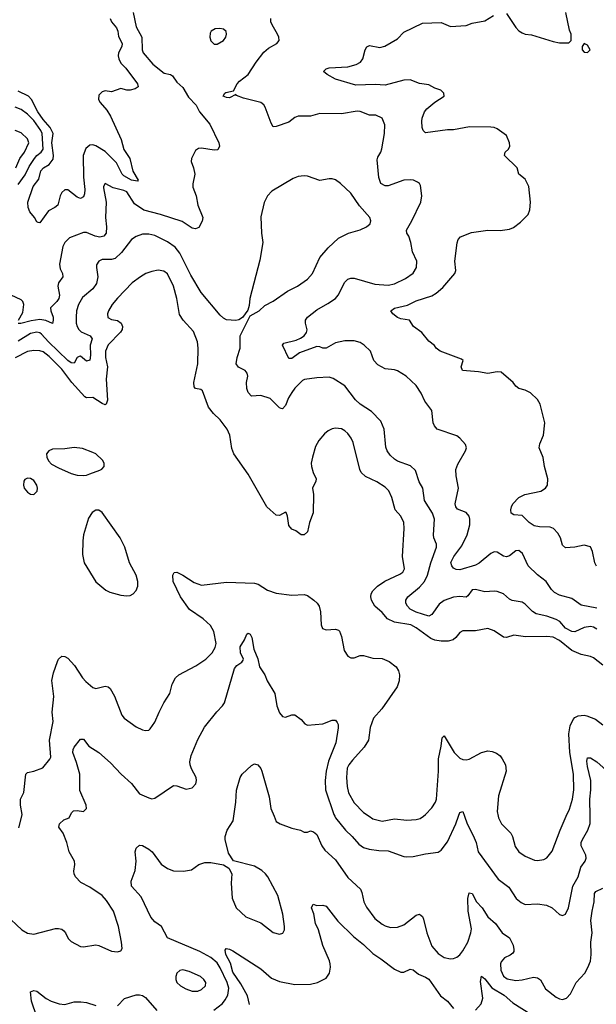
# Model space of a CAD drawing. Header units: inches. Extents: x 1603819 to 1745079, y 385938 to 533966.
# Tile 213 of 256: x 1665080 to 1668787, y 428790 to 435123. Entities that reach past the tile are written whole.
import ezdxf

# ---------------------------------------------------------------- set-up
doc = ezdxf.new("R2010")
doc.units = ezdxf.units.IN
doc.header["$MEASUREMENT"] = 0
doc.layers.add('B6462', color=7, linetype='Continuous')
doc.layers.add('B6463', color=7, linetype='Continuous')

msp = doc.modelspace()

# ---------------------------------------------------------------- linework, layer by layer
at = {"layer": 'B6462', "color": 5}
for points, elevation in [([(1664988.1, 429368.1), (1665093, 429270), (1665130, 429246.7), (1665170, 429242), (1665310, 429277.1), (1665330, 429278), (1665350, 429273.4), (1665363.4, 429263.4), (1665374.8, 429250), (1665392.8, 429212.8), (1665410, 429194.8), (1665470, 429161), (1665490, 429158.8), (1665570, 429172.4), (1665590, 429168.5), (1665670, 429132.4), (1665710, 429128), (1665730, 429134.8), (1665738.4, 429150), (1665735.4, 429190), (1665715.6, 429290), (1665683.1, 429390), (1665638.6, 429458.6), (1665610.5, 429490.5), (1665530, 429544), (1665472.9, 429572.9), (1665439.3, 429610), (1665430, 429628.7), (1665427.3, 429647.2), (1665434.8, 429690), (1665433.5, 429710), (1665398.5, 429770), (1665382.3, 429830), (1665358.7, 429890), (1665331.6, 429930), (1665335.6, 429950), (1665363.6, 429976.4), (1665397.2, 429990), (1665402.4, 430000)], 460), ([(1665074.7, 429925.3), (1665093.9, 430000)], 480), ([(1666327.8, 428752.2), (1666384.3, 428795.7), (1666401.8, 428818.2), (1666417.3, 428850), (1666425.5, 428894.5), (1666415.1, 428930), (1666370, 429025.7), (1666350, 429055.9), (1666310, 429091), (1666238.5, 429130), (1666030, 429216.9), (1665992.9, 429290), (1665950, 429319.8), (1665922.8, 429350), (1665861.7, 429481.7), (1665798.9, 429550), (1665797.4, 429582.6), (1665823, 429650), (1665828.2, 429710), (1665823, 429770), (1665830, 429794), (1665850, 429814), (1665870, 429812.4), (1665910, 429788.8), (1665932.3, 429770), (1665990, 429691), (1666030, 429663.2), (1666070, 429648), (1666132.7, 429647.3), (1666185.6, 429654.4), (1666231.4, 429688.6), (1666270, 429701.3), (1666310, 429701.6), (1666390, 429687.3), (1666424.9, 429664.9), (1666444, 429630), (1666440.5, 429570), (1666446.2, 429473.8), (1666472.4, 429410), (1666533.2, 429353.2), (1666630, 429313.4), (1666710, 429252.7), (1666750, 429240.5), (1666772.8, 429247.2), (1666782.4, 429270), (1666783.1, 429290), (1666773, 429370), (1666738.9, 429490), (1666674.9, 429610), (1666659.9, 429630), (1666636, 429650), (1666590, 429677.9), (1666454, 429714), (1666423.3, 429763.3), (1666400.7, 429850), (1666400.7, 429870), (1666413.6, 429910), (1666453.3, 429970), (1666457.4, 430000)], 440), ([(1666715.9, 430000), (1666730, 429964.9), (1666754, 429950), (1666830, 429922.3), (1666884.7, 429910), (1666910, 429897.3), (1666930, 429897.3), (1666950, 429904.9), (1666970, 429900.5), (1666990, 429883), (1667023.5, 429810), (1667041.8, 429781.8), (1667110, 429719.6), (1667190, 429606), (1667271.2, 429531.2), (1667280.9, 429510), (1667293.1, 429450), (1667310, 429415.5), (1667362.6, 429342.6), (1667410, 429305.3), (1667430, 429294), (1667464.6, 429284.6), (1667510, 429285.8), (1667550, 429301.8), (1667630, 429364.4), (1667650, 429368.9), (1667661.8, 429361.8), (1667670, 429354.4), (1667676.9, 429336.9), (1667697.1, 429250), (1667730, 429163.8), (1667770, 429118), (1667810, 429091.7), (1667850, 429083.6), (1667870, 429084.9), (1667890, 429092.9), (1667910, 429107.4), (1667930, 429133.4), (1667961.2, 429190), (1667980.6, 429250), (1667984.1, 429275.9), (1667962.6, 429390), (1667961.1, 429470), (1667970, 429506.8), (1667990, 429503), (1668017.8, 429450), (1668052.7, 429410), (1668090, 429353.7), (1668139.5, 429310), (1668183, 429250), (1668230, 429217.1), (1668252.4, 429170), (1668257.4, 429142.6), (1668256.5, 429130), (1668250, 429119.6), (1668234.4, 429105.6), (1668198, 429090), (1668175.6, 429064.4), (1668171.2, 429050), (1668174, 429010), (1668190, 428970.3), (1668215.1, 428955.1), (1668270, 428944.3), (1668310, 428947), (1668384, 428964), (1668410, 428960.3), (1668428.1, 428948.1), (1668461.1, 428890), (1668530, 428836), (1668550, 428824.6), (1668570, 428820.3), (1668596.2, 428830), (1668622.2, 428857.8), (1668658.5, 428930), (1668712.7, 428990), (1668733.7, 429026.3), (1668750, 429068.2), (1668755.3, 429110), (1668753.1, 429190), (1668761.2, 429250), (1668752.5, 429330), (1668759.9, 429390), (1668774, 429450), (1668776.8, 429503.2), (1668785.2, 429514.8), (1668830, 429538)], 440), ([(1667106, 430000), (1667111.3, 429990), (1667174.7, 429910), (1667218, 429870), (1667260.8, 429820.8), (1667290, 429799.6), (1667327.6, 429787.6), (1667390, 429779.2), (1667450, 429778), (1667550, 429740.9), (1667570, 429738.9), (1667610, 429740.9), (1667690, 429757.8), (1667770, 429768.2), (1667790, 429781.6), (1667830, 429835.8), (1667885.1, 429950), (1667902.2, 430000)], 460), ([(1667326.3, 430000), (1667350, 429983.9), (1667410, 429968.2), (1667490, 429983.5), (1667570, 429974.4), (1667630, 429978.6), (1667655.3, 429984.7), (1667676.1, 430000)], 480), ([(1667940.2, 430000), (1667956.5, 429950), (1667996.3, 429876.3), (1668015.8, 429830), (1668027.4, 429770), (1668155.5, 429595.5), (1668224, 429544), (1668271.8, 429470), (1668304, 429444), (1668330, 429432.8), (1668410, 429437.3), (1668468, 429428), (1668503, 429410), (1668550, 429366.8), (1668570, 429360.7), (1668590, 429370.8), (1668609.6, 429410), (1668636.2, 429550), (1668669.8, 429610), (1668688, 429672), (1668716.3, 429710), (1668723, 429730), (1668720.5, 429750), (1668689.8, 429810), (1668690.7, 429830), (1668698.2, 429850), (1668732.5, 429910), (1668747.9, 429952.1), (1668747, 430000)], 460), ([(1668155.9, 430000), (1668157.8, 429990), (1668178.6, 429950), (1668238.2, 429890), (1668248.3, 429870), (1668265.6, 429805.6), (1668288.7, 429770), (1668330, 429742), (1668390, 429716.4), (1668410, 429714.4), (1668450, 429721.6), (1668468.4, 429731.6), (1668503.9, 429776.1), (1668554.8, 429910), (1668594.2, 430000)], 480), ([(1666558.6, 428790), (1666545.3, 428845.3), (1666502.4, 428922.4), (1666450, 428997.2), (1666434.5, 429054.5), (1666406.5, 429110), (1666402, 429138), (1666408, 429150), (1666430, 429145.5), (1666450, 429134.9), (1666630, 429018.7), (1666698.7, 428958.7), (1666750, 428936.1), (1666850, 428918.6), (1666950, 428919.6), (1666994, 428930), (1667050, 428959.1), (1667071.3, 428990), (1667078.3, 429030), (1667076.4, 429050), (1667072.4, 429070), (1667029, 429169), (1667000.8, 429270), (1666982, 429310), (1666971.7, 429371.7), (1666957.2, 429410), (1666966.3, 429433.7), (1666990, 429426), (1667030, 429426.8), (1667050, 429420.7), (1667125.8, 429325.8), (1667226.9, 429226.9), (1667290, 429175.8), (1667350, 429116), (1667403, 429083), (1667490, 429015.3), (1667530, 428997.8), (1667550, 428996.9), (1667590, 429016.5), (1667610, 429012), (1667645, 428985), (1667690, 428965), (1667710, 428951), (1667785.1, 428845.1), (1667830, 428810.3), (1667870, 428763.1)], 420), ([(1668010, 428752), (1668047.2, 428792.8), (1668056.8, 428830), (1668043.1, 428936.9), (1668050, 428970.7), (1668070, 428954.4), (1668115.7, 428895.7), (1668194, 428850), (1668250, 428799), (1668366.6, 428726.6)], 420), ([(1665190, 428709.5), (1665156.9, 428810), (1665150, 428871.3), (1665170, 428879.3), (1665190, 428874.3), (1665250, 428826.9), (1665283, 428810), (1665333.7, 428793.7), (1665370, 428789.4), (1665430, 428805.6), (1665473.6, 428806.4), (1665510, 428801.3), (1665570, 428782.1)], 440), ([(1665710, 428780.5), (1665752.9, 428827.1), (1665830, 428851.3), (1665850, 428851.4), (1665870, 428846.5), (1665890, 428833.1), (1665962, 428750)], 440)]:
    msp.add_lwpolyline(points, dxfattribs=dict(at, elevation=elevation))
at = {"layer": 'B6462', "color": 5, "elevation": 460}
msp.add_lwpolyline([(1666130, 429012.6), (1666110, 429007.3), (1666090.5, 428990), (1666083.7, 428970), (1666083.1, 428950), (1666090.5, 428930), (1666113.4, 428910), (1666147.3, 428890), (1666190, 428875.3), (1666224.4, 428875.6), (1666250, 428884.4), (1666275.1, 428910), (1666276.4, 428930), (1666265.1, 428950), (1666241.6, 428970), (1666170, 429002.2)], close=True, dxfattribs=at)
at = {"layer": 'B6463', "color": 5}
for points, elevation in [([(1665808.7, 435170), (1665830, 435077.1), (1665866, 435010), (1665868.4, 434930), (1665873.6, 434910), (1665935.7, 434835.7), (1666010, 434779.8), (1666050, 434770.1), (1666062, 434762), (1666090, 434720.3), (1666130, 434687.4), (1666165.3, 434625.3), (1666214, 434574), (1666235.5, 434530), (1666303.1, 434450), (1666360.5, 434330), (1666364.9, 434310), (1666354.2, 434285.8), (1666330, 434284.5), (1666250, 434297.4), (1666230, 434294), (1666210, 434280.7), (1666184.9, 434230), (1666182, 434210), (1666198.3, 434170), (1666206.4, 434130), (1666193.4, 434066.6), (1666193.7, 434046.3), (1666214.9, 433990), (1666224.7, 433930), (1666257.6, 433850), (1666253.9, 433826.1), (1666232.7, 433787.3), (1666210, 433777.4), (1666190, 433781.7), (1666123.8, 433823.8), (1665986, 433870), (1665878.5, 433898.5), (1665818, 433938), (1665770, 434015), (1665750, 434024.7), (1665680.4, 434040.4), (1665630, 434069.3), (1665618.4, 434050), (1665618.4, 434041.6), (1665636.1, 433950), (1665631.2, 433850), (1665638.3, 433790), (1665636.9, 433750), (1665621.3, 433730), (1665595.1, 433725), (1665566, 433730), (1665510, 433753.6), (1665490, 433754.7), (1665400.9, 433719.1), (1665369.4, 433690.6), (1665356.7, 433663.3), (1665335, 433550), (1665340.9, 433520.9), (1665355.6, 433490), (1665357.3, 433470), (1665330.2, 433430), (1665325.2, 433410), (1665336.1, 433350), (1665331.5, 433330), (1665319.2, 433310), (1665279.1, 433270), (1665280.3, 433250), (1665295.2, 433210), (1665296.2, 433190), (1665290.2, 433169.8), (1665247.6, 433187.6), (1665210, 433193.9), (1665154.2, 433185.8), (1665088.2, 433168.2), (1665070, 433169.7)], 440), ([(1665661.2, 435130), (1665670, 435109.1), (1665702.6, 435070), (1665710.1, 435050), (1665714.9, 435014.9), (1665738.5, 434970), (1665736.3, 434950), (1665715.9, 434910), (1665712.9, 434890), (1665716.6, 434870), (1665730, 434843.6), (1665763.6, 434810), (1665837.6, 434710), (1665842, 434690), (1665822.9, 434677.1), (1665790, 434669.7), (1665769.7, 434669.6), (1665730, 434679.5), (1665670, 434658), (1665630, 434664.2), (1665610, 434658.7), (1665590, 434638), (1665587.3, 434610), (1665596.5, 434590), (1665640.7, 434540.7), (1665663.4, 434503.3), (1665731.6, 434351.6), (1665750, 434288.9), (1665787.3, 434230), (1665807.6, 434147.6), (1665842.4, 434090), (1665836.5, 434083.5), (1665799.7, 434090), (1665750, 434119.6), (1665739.9, 434130), (1665701.5, 434201.5), (1665630, 434275.8), (1665570, 434311.2), (1665550, 434317.3), (1665530, 434315.5), (1665504.7, 434295.3), (1665488.8, 434250), (1665489.5, 434110), (1665498.9, 434030), (1665496.9, 434003.1), (1665490, 433982.9), (1665470, 433972.8), (1665450, 433982.2), (1665390, 434028.1), (1665370, 434029), (1665350, 434010.7), (1665339.5, 433990), (1665324.6, 433930), (1665305.7, 433914.3), (1665266, 433894), (1665210, 433816.2), (1665198.9, 433818.9), (1665190, 433822.7), (1665176.3, 433850), (1665146.2, 433886.2), (1665134.5, 433914.5), (1665132.5, 433950), (1665167.5, 434050), (1665202.2, 434097.8), (1665216.7, 434150), (1665233.5, 434170), (1665270, 434190.5), (1665294.4, 434225.6), (1665297.8, 434250), (1665285.9, 434330), (1665295.4, 434390), (1665277.1, 434430), (1665230, 434481.3), (1665196.7, 434530), (1665155.6, 434610), (1665135.9, 434630), (1665070, 434663.9)], 420), ([(1668790, 431338), (1668690, 431356.4), (1668630, 431400.4), (1668550, 431421.8), (1668518.1, 431438.1), (1668498.4, 431458.4), (1668464.4, 431510), (1668410, 431552.8), (1668348.5, 431610), (1668313.3, 431690), (1668290, 431709.6), (1668270, 431707.6), (1668230, 431674), (1668210, 431667.2), (1668190, 431672.3), (1668150, 431697.8), (1668130, 431699.8), (1668110, 431690.6), (1668033.5, 431626.5), (1668010, 431615.2), (1667910, 431585.2), (1667887, 431587), (1667870, 431596), (1667857.6, 431610), (1667851.6, 431631.6), (1667870.8, 431670), (1667922.1, 431737.9), (1667957.5, 431810), (1667974.9, 431874.9), (1667975.3, 431910), (1667969.7, 431930), (1667950, 431952.6), (1667894.9, 431974.9), (1667883.5, 431990), (1667880.3, 432010), (1667900.9, 432110), (1667885.7, 432190), (1667884.8, 432230), (1667896.6, 432263.4), (1667947.3, 432350), (1667952.7, 432370), (1667947, 432390), (1667911, 432431), (1667890, 432447.3), (1667763.7, 432490), (1667747, 432510), (1667739.5, 432530), (1667729.7, 432610), (1667686, 432670), (1667661.6, 432721.6), (1667629.7, 432770), (1667564.2, 432830), (1667510, 432863.5), (1667490, 432871.5), (1667430, 432877.6), (1667382, 432902), (1667356.3, 432930), (1667336.3, 432990), (1667295.8, 433030), (1667270, 433045.6), (1667230, 433056.8), (1667170, 433057.6), (1667110, 433043.9), (1667050, 433010.6), (1667030, 433009.8), (1667010, 433018.8), (1666990, 433019.9), (1666879.4, 432980.6), (1666830, 432943.1), (1666810, 432944.7), (1666769.7, 433030.3), (1666778, 433042), (1666858.5, 433061.5), (1666886.4, 433073.6), (1666909.6, 433090), (1666924, 433110), (1666927.6, 433127.6), (1666917.6, 433170), (1666918, 433190), (1666931.5, 433210), (1666990, 433257.3), (1667062.3, 433297.7), (1667110, 433330.3), (1667128.4, 433351.6), (1667170, 433434), (1667190, 433453.7), (1667210, 433461.1), (1667230, 433461.1), (1667362.6, 433422.6), (1667450, 433414.6), (1667490, 433424.6), (1667561.5, 433458.5), (1667610, 433492.7), (1667630.8, 433530), (1667634.5, 433570), (1667606.4, 433630), (1667595.3, 433690), (1667581.2, 433730), (1667568.2, 433750), (1667566.9, 433770), (1667601, 433830), (1667658.9, 433950), (1667666, 433990), (1667656.3, 434056.3), (1667649.7, 434069.7), (1667638.6, 434078.6), (1667611.1, 434091.1), (1667592.7, 434092.7), (1667550, 434089.7), (1667450, 434053.8), (1667430, 434054), (1667402.3, 434070), (1667388.2, 434108.2), (1667378.9, 434221.1), (1667382.4, 434237.6), (1667402, 434270), (1667408.6, 434291.4), (1667425.1, 434390), (1667427.6, 434447.6), (1667410, 434489), (1667370, 434509.3), (1667330, 434509.6), (1667270, 434532.8), (1667250, 434534), (1667150, 434517.4), (1667010, 434519.5), (1666950, 434502.9), (1666870, 434502), (1666850, 434494), (1666810, 434464.2), (1666730, 434435.6), (1666710, 434432.7), (1666696.4, 434456.4), (1666659.2, 434559.2), (1666650, 434574.3), (1666630, 434589.8), (1666518, 434618), (1666475.1, 434635.1), (1666470, 434642), (1666430, 434621.2), (1666410, 434622), (1666388.7, 434630), (1666398, 434650), (1666405.6, 434654.4), (1666454.6, 434665.4), (1666478.7, 434710), (1666493.4, 434726.6), (1666550, 434770.3), (1666600.3, 434850), (1666650, 434913.1), (1666680.7, 434939.3), (1666732.7, 434970), (1666749.3, 434990), (1666747, 435010), (1666738.4, 435030), (1666702.4, 435090), (1666695.8, 435110), (1666695.4, 435130)], 440), ([(1668788.2, 431608.2), (1668778, 431630), (1668762.9, 431702.9), (1668750, 431732.3), (1668710, 431744.2), (1668650, 431729.7), (1668590, 431726), (1668570, 431742.7), (1668558.2, 431790), (1668541, 431821), (1668511.3, 431851.3), (1668490, 431858.3), (1668421.6, 431861.6), (1668388.3, 431868.3), (1668355.8, 431890), (1668310, 431933), (1668258, 431938), (1668240.9, 431950), (1668237.6, 431970), (1668241.6, 431990), (1668251.6, 432010), (1668289.7, 432050), (1668327, 432070), (1668429.8, 432090.2), (1668461.6, 432110), (1668473.3, 432130), (1668475.1, 432170), (1668453.3, 432250), (1668446.2, 432306.2), (1668419.7, 432370), (1668424.1, 432395.9), (1668447.6, 432450), (1668457.4, 432530), (1668425.7, 432650), (1668410, 432680.7), (1668363.6, 432723.6), (1668330, 432739.7), (1668289.3, 432750), (1668270, 432766.6), (1668253.2, 432790), (1668175.1, 432855.1), (1668150, 432857.4), (1668090, 432846.9), (1668030, 432857.7), (1667926.9, 432866.9), (1667918.9, 432890), (1667931.8, 432931.8), (1667920.1, 432940.1), (1667782.7, 432990), (1667757.2, 433010), (1667746.8, 433026.8), (1667710, 433056), (1667666, 433110), (1667612.7, 433150), (1667586, 433190), (1667530, 433199.1), (1667510, 433208.2), (1667479.5, 433230), (1667466, 433250), (1667490, 433268.4), (1667573.6, 433286.4), (1667630, 433315.1), (1667730, 433346.7), (1667756.8, 433363.2), (1667799.9, 433400.1), (1667877, 433490), (1667883.7, 433510), (1667877, 433570), (1667893.4, 433686.6), (1667899.3, 433710), (1667914, 433726), (1667986, 433754), (1668090, 433768.7), (1668170, 433767.2), (1668230, 433774.9), (1668254.5, 433785.5), (1668299.5, 433820.5), (1668349.6, 433870), (1668360.8, 433899.2), (1668365.3, 433950), (1668353.6, 434050), (1668330, 434098), (1668289.6, 434130), (1668279.6, 434170), (1668196.3, 434250), (1668202, 434270), (1668222, 434290), (1668231.3, 434308.7), (1668229.6, 434330), (1668210, 434378), (1668150, 434420.9), (1668130, 434429.4), (1668110, 434431.5), (1667973.2, 434433.2), (1667870, 434414.6), (1667830, 434414.2), (1667690, 434396), (1667673.2, 434410), (1667667.6, 434430), (1667666.6, 434470), (1667668.5, 434490), (1667683.5, 434530), (1667698, 434550), (1667750, 434592.9), (1667809.5, 434630), (1667807.6, 434650), (1667788.5, 434668.5), (1667750, 434681.4), (1667710, 434703.8), (1667650, 434711.6), (1667590, 434736.2), (1667550, 434733.3), (1667430, 434702), (1667365.8, 434705.8), (1667241.1, 434701.1), (1667110, 434741), (1667056, 434770), (1667034, 434790), (1667050, 434806), (1667070, 434813), (1667190, 434819.5), (1667244.5, 434835.5), (1667270.7, 434849.3), (1667286.6, 434870), (1667300.5, 434930), (1667312.7, 434947.3), (1667330, 434955.8), (1667395.3, 434944.7), (1667427.9, 434952.1), (1667510, 434999.5), (1667550, 435043.1), (1667670, 435100.5), (1667790, 435104.9), (1667850, 435079.5), (1667950, 435086), (1667990, 435099.5), (1668070, 435114.9), (1668126.6, 435150)], 420), ([(1668210, 435162), (1668270, 435072.7), (1668290, 435050.4), (1668310, 435038), (1668330, 435030.3), (1668370, 435026.3), (1668510, 434982.8), (1668550, 434974.8), (1668610, 434974), (1668626, 434990), (1668626, 435030), (1668614.6, 435054.6), (1668592.4, 435170)], 420), ([(1665070, 434062.1), (1665116, 434124), (1665141.2, 434178.8), (1665174.3, 434230), (1665190, 434249.6), (1665219.2, 434270), (1665230.2, 434289.8), (1665224, 434390), (1665215.3, 434410), (1665170, 434474.3), (1665130, 434515.5), (1665090, 434545.4), (1665050, 434560.2)], 440), ([(1665054.5, 434170), (1665080.9, 434230), (1665110.9, 434270), (1665138.6, 434330), (1665130, 434356.4), (1665090, 434395.3), (1665050, 434410.7)], 460), ([(1668790, 431203.7), (1668770, 431215), (1668750, 431219.6), (1668710, 431214), (1668650, 431185.2), (1668630, 431187.8), (1668590, 431209.9), (1668552.2, 431252.2), (1668530, 431265.8), (1668470, 431286.4), (1668401.1, 431301.1), (1668377.1, 431317.1), (1668330, 431364.5), (1668310, 431376.4), (1668246.7, 431386.7), (1668230, 431395.6), (1668189.8, 431429.8), (1668150, 431445.1), (1668130, 431447.6), (1668070, 431442.4), (1668010, 431457.2), (1667990, 431456.3), (1667961.8, 431418.2), (1667950.2, 431409.8), (1667910, 431412.8), (1667870, 431409), (1667810, 431386.4), (1667776.8, 431363.2), (1667730, 431298), (1667710, 431286.6), (1667630, 431311.7), (1667590.9, 431330.9), (1667573.5, 431350), (1667563.5, 431370), (1667562.7, 431390), (1667574.8, 431410), (1667650, 431472.9), (1667683.7, 431510), (1667701.9, 431550), (1667722.6, 431630), (1667759.4, 431730), (1667760.8, 431750), (1667742.3, 431790), (1667739.8, 431810), (1667746.1, 431910), (1667734.7, 431950), (1667682, 432030), (1667671.2, 432110), (1667648.3, 432150), (1667624, 432224), (1667593.1, 432253.1), (1667510, 432284.2), (1667490, 432296), (1667462.6, 432322.6), (1667443, 432350), (1667434.3, 432374.3), (1667423.5, 432490), (1667401.3, 432541.3), (1667342.4, 432602.4), (1667270, 432651.1), (1667238.6, 432678.6), (1667170, 432767.6), (1667096, 432816), (1667070, 432823.9), (1666990, 432820.3), (1666911.3, 432808.7), (1666898.4, 432801.6), (1666850, 432753), (1666830, 432725.6), (1666808.4, 432690), (1666790, 432642), (1666770, 432619.6), (1666762.3, 432622.3), (1666750, 432627.3), (1666690, 432686), (1666630, 432706.6), (1666570, 432701.2), (1666550, 432725.2), (1666540.5, 432750), (1666538.9, 432790), (1666546, 432830), (1666543.6, 432850), (1666530, 432867), (1666487.4, 432887.4), (1666471.5, 432910), (1666478.2, 432950), (1666498.2, 433010), (1666498.7, 433090), (1666562.5, 433217.5), (1666619.3, 433250), (1666655.6, 433284.4), (1666710, 433312.4), (1666802.9, 433377.1), (1666867.3, 433410), (1666930, 433453.4), (1666962.6, 433490), (1667010, 433593), (1667064.4, 433655.6), (1667130, 433718), (1667194, 433750), (1667270, 433770.4), (1667309.3, 433790), (1667333, 433810), (1667338.4, 433830), (1667331.8, 433850), (1667265.6, 433925.6), (1667210, 434007.3), (1667142.7, 434070), (1667110, 434092), (1667090, 434099.3), (1667070, 434099.3), (1667010, 434089.4), (1666930, 434116.2), (1666910, 434118.7), (1666870, 434114.3), (1666839.4, 434100.6), (1666701, 434019), (1666673.1, 433990), (1666652.8, 433947.2), (1666630, 433855.3), (1666634.4, 433750), (1666643.6, 433690), (1666623.2, 433576.8), (1666560.5, 433330), (1666555.3, 433284.7), (1666546.4, 433253.6), (1666513.2, 433206.8), (1666490, 433193.2), (1666470, 433189), (1666410, 433193.2), (1666390, 433202.7), (1666370, 433222.7), (1666247.3, 433367.3), (1666180.4, 433480.4), (1666110, 433622), (1666079.9, 433659.9), (1666030, 433693.3), (1665950, 433734.2), (1665910, 433744.4), (1665870, 433744.1), (1665830, 433728.9), (1665799, 433710), (1665735.3, 433624.7), (1665692.9, 433587.1), (1665670, 433581.2), (1665610, 433581), (1665590, 433569.6), (1665574.6, 433545.4), (1665573.1, 433530), (1665582.7, 433470), (1665574.4, 433425.6), (1665550, 433391.9), (1665484.6, 433335.4), (1665458, 433290), (1665446.4, 433250), (1665442.7, 433210), (1665443.7, 433170), (1665448.8, 433150), (1665460.5, 433130), (1665475.6, 433115.6), (1665533.4, 433090), (1665545.5, 433070), (1665533.9, 433030), (1665535.6, 432964.4), (1665530, 432932), (1665510, 432927.1), (1665470, 432958), (1665462.8, 432957.2), (1665450, 432949.4), (1665430, 432914), (1665410, 432916.5), (1665390, 432930.6), (1665266.2, 433050), (1665220.1, 433100.1), (1665210, 433108.6), (1665190, 433114.1), (1665150, 433105.3), (1665070, 433056.2)], 460), ([(1668830, 430970.9), (1668770, 431018.7), (1668750, 431027.6), (1668690, 431040.3), (1668630, 431064.9), (1668550.5, 431130), (1668510, 431152), (1668470, 431156.4), (1668332.9, 431152.9), (1668256.3, 431163.7), (1668210, 431149.8), (1668190, 431152), (1668130, 431192.8), (1668090, 431207.7), (1668010, 431191.6), (1667928.3, 431191.7), (1667910, 431181.6), (1667885.3, 431150), (1667866.3, 431133.7), (1667834.3, 431125.7), (1667790, 431126.2), (1667750, 431132.7), (1667722.6, 431142.6), (1667630, 431211.9), (1667594.3, 431230), (1667490, 431247.6), (1667445.6, 431270), (1667409.6, 431310), (1667364, 431350), (1667341.7, 431390), (1667338.3, 431410), (1667340.5, 431430), (1667349.7, 431450), (1667379.8, 431480.2), (1667427.8, 431512.2), (1667523.4, 431556.6), (1667543, 431570), (1667554.3, 431590), (1667541, 431670), (1667551.6, 431850), (1667549.8, 431890), (1667530.8, 431930), (1667493.6, 431970), (1667473.5, 432050), (1667453.3, 432093.3), (1667430, 432116.9), (1667376.9, 432150), (1667304.5, 432184.5), (1667276, 432210), (1667267.1, 432230), (1667223.3, 432403.3), (1667211.6, 432431.6), (1667190, 432461.7), (1667170, 432479.2), (1667150, 432490.9), (1667110, 432496.4), (1667090, 432491.8), (1667062.5, 432477.5), (1667040.2, 432459.8), (1667002.8, 432417.1), (1666982.1, 432377.9), (1666961.7, 432310), (1666953.7, 432270), (1666955.8, 432250), (1666966.4, 432210), (1666985.5, 432170), (1666985.2, 432154.8), (1666962, 432110), (1666968.6, 432068.6), (1666967.9, 431952.1), (1666943, 431890), (1666930, 431828.7), (1666910, 431809), (1666890, 431809.2), (1666854.5, 431834.5), (1666830, 431845.2), (1666809.6, 431870), (1666802, 431930), (1666793.8, 431953.8), (1666790, 431956), (1666750, 431934), (1666730, 431936.2), (1666690, 431969.7), (1666669.7, 431990), (1666550, 432200.5), (1666456, 432330), (1666444.7, 432364.7), (1666432, 432450), (1666413.8, 432490), (1666369.1, 432549.1), (1666326.6, 432590), (1666293.7, 432630), (1666256.2, 432736.2), (1666244.8, 432744.7), (1666210, 432749.8), (1666202.1, 432762.1), (1666200.5, 432790), (1666225.2, 432910), (1666228.5, 433010), (1666223.4, 433050), (1666197.2, 433117.1), (1666131, 433190), (1666107.7, 433227.7), (1666089.8, 433330), (1666068.4, 433408.4), (1666030, 433487.3), (1666005.9, 433505.9), (1665970, 433511.1), (1665930, 433503.5), (1665890.8, 433490), (1665857.3, 433470), (1665803.8, 433430), (1665710, 433332.6), (1665673.8, 433290), (1665650.2, 433250), (1665644.9, 433230), (1665647.3, 433207.3), (1665670, 433195.6), (1665710, 433187.1), (1665732.4, 433170), (1665741.3, 433150), (1665739, 433130), (1665727.9, 433112.1), (1665650, 433032.4), (1665632.7, 432990), (1665632.5, 432950), (1665645.1, 432890), (1665636.8, 432810), (1665645.1, 432674.9), (1665637.1, 432650), (1665630, 432646.4), (1665610, 432654), (1665550, 432692.5), (1665510, 432689.8), (1665498.1, 432698.2), (1665416, 432790), (1665350, 432876.1), (1665270, 432957.5), (1665230, 432987), (1665210, 432993.7), (1665170, 432994.2), (1665130, 432988.3), (1665050, 432947.4)], 480), ([(1665073.3, 433190), (1665100.9, 433239.1), (1665106.7, 433290), (1665099.6, 433310), (1665090, 433321), (1665024.5, 433350)], 440), ([(1665093.9, 430000), (1665096.4, 430010), (1665085, 430070), (1665084.8, 430110), (1665107.2, 430152.8), (1665119.7, 430270), (1665130, 430282), (1665170, 430289), (1665228, 430312), (1665274, 430366), (1665279.6, 430380.4), (1665271.4, 430490), (1665295.7, 430610), (1665288.6, 430670), (1665300.2, 430770), (1665287.6, 430872.4), (1665298.2, 430921.8), (1665324, 430996), (1665330, 431010.4), (1665350, 431028.7), (1665370, 431027.2), (1665390, 431016.5), (1665432.2, 430970), (1665483.1, 430890), (1665505.3, 430865.3), (1665550, 430828.7), (1665570, 430820.3), (1665630, 430836.1), (1665650, 430831.6), (1665661.3, 430821.3), (1665690, 430772.4), (1665737, 430650), (1665752.7, 430630), (1665830, 430575.8), (1665870, 430556.4), (1665890, 430550.6), (1665910, 430554), (1665918.3, 430561.7), (1665950, 430604), (1665975.8, 430670), (1666006, 430730), (1666045.4, 430790), (1666060.5, 430850), (1666081.6, 430890), (1666103.7, 430910), (1666213.5, 430966.5), (1666277.6, 431010), (1666316.9, 431050), (1666336, 431084), (1666342.7, 431110), (1666328.1, 431188.1), (1666307.1, 431227.1), (1666260.4, 431270), (1666171, 431330), (1666113.8, 431410), (1666066.3, 431510), (1666064.7, 431550), (1666072.3, 431567.7), (1666090, 431570.3), (1666130, 431550.3), (1666202.4, 431502.4), (1666250, 431486.7), (1666410, 431504.6), (1666590, 431499.5), (1666613.3, 431493.3), (1666673.6, 431453.6), (1666730, 431434.9), (1666830, 431422), (1666910, 431426), (1666930, 431418.5), (1666971.7, 431390), (1666992.7, 431370), (1667005.2, 431350), (1667014.8, 431314.8), (1667018.9, 431230), (1667026.4, 431206.4), (1667050, 431198), (1667110, 431202.6), (1667130, 431196.4), (1667135.3, 431190), (1667150, 431156), (1667165.3, 431065.3), (1667190, 431028.4), (1667210, 431018.4), (1667230, 431018.4), (1667270, 431033), (1667290, 431034), (1667350, 431016.5), (1667410, 431013.8), (1667455.3, 430995.3), (1667500.3, 430960.3), (1667515.1, 430935), (1667522, 430910), (1667520.9, 430870), (1667507.8, 430832.2), (1667409, 430691), (1667355, 430630), (1667332.9, 430570), (1667323.2, 430490), (1667295.2, 430444.8), (1667219.3, 430360.7), (1667195.6, 430330), (1667186.2, 430310), (1667182.2, 430250), (1667186.1, 430190), (1667194, 430150), (1667230, 430086), (1667290, 430024.7), (1667326.3, 430000)], 480), ([(1665402.4, 430000), (1665415.3, 430024.7), (1665425.4, 430034.6), (1665450, 430036.4), (1665490, 430030.8), (1665509.2, 430050), (1665506.6, 430070), (1665466.2, 430166.2), (1665466.3, 430270), (1665445.5, 430345.5), (1665420.9, 430410), (1665423.1, 430430), (1665430, 430444.9), (1665470, 430494.8), (1665490, 430496), (1665524, 430450), (1665590, 430410.4), (1665664, 430344), (1665731.7, 430270), (1665798.9, 430210), (1665850, 430144.9), (1665910, 430117.6), (1665930, 430112), (1665950, 430115.3), (1666070, 430197.1), (1666090, 430195.5), (1666150, 430174.9), (1666190, 430182), (1666212.7, 430207.3), (1666217, 430230), (1666215.1, 430250), (1666184, 430304), (1666175.4, 430330), (1666173.3, 430350), (1666182.5, 430390), (1666226.1, 430493.9), (1666268.4, 430571.6), (1666348.3, 430671.7), (1666385.1, 430710), (1666396.4, 430730), (1666460.7, 430950), (1666476.8, 430970), (1666508, 430990), (1666516.5, 431003.5), (1666518, 431010), (1666499.5, 431050), (1666498.7, 431090), (1666525.4, 431134.6), (1666539.6, 431170), (1666550, 431176.5), (1666563, 431170), (1666572, 431150), (1666584.9, 431075.1), (1666612, 431012), (1666621.3, 430961.3), (1666656, 430910), (1666670.6, 430870), (1666721.5, 430790), (1666734, 430710), (1666750, 430664.9), (1666770, 430642), (1666790, 430637.3), (1666830, 430651), (1666850, 430651.3), (1666890, 430622.8), (1666914, 430594), (1666930, 430586), (1667030, 430593.4), (1667090, 430617.3), (1667110, 430617.3), (1667122, 430602), (1667127.7, 430590), (1667128.1, 430568.1), (1667111.8, 430471.8), (1667065.7, 430354.3), (1667050.7, 430290), (1667043.3, 430230), (1667046.8, 430170), (1667100.7, 430010), (1667106, 430000)], 460), ([(1668594.2, 430000), (1668614.2, 430045.8), (1668633.9, 430110), (1668642.5, 430170), (1668640.2, 430270), (1668617.1, 430410), (1668611.4, 430530), (1668619, 430581), (1668638.1, 430621.9), (1668650, 430634.5), (1668670, 430644.6), (1668709.3, 430649.3), (1668726.5, 430646.5), (1668783.2, 430623.2), (1668830, 430587)], 480), ([(1667676.1, 430000), (1667690, 430010.3), (1667730, 430054), (1667753.5, 430090), (1667759.8, 430110), (1667772.5, 430290), (1667773.6, 430370), (1667791, 430450), (1667795.5, 430504.5), (1667810, 430517.3), (1667873.2, 430410), (1667910, 430372.4), (1667930, 430364), (1667950, 430362.8), (1667970, 430367.6), (1668050, 430410.3), (1668090, 430420.3), (1668117.2, 430417.2), (1668145.3, 430405.3), (1668168.3, 430388.3), (1668183.1, 430370), (1668202.8, 430330), (1668208.2, 430290), (1668158.5, 430130), (1668150.2, 430030), (1668155.9, 430000)], 480), ([(1668747, 430000), (1668745, 430110), (1668752.2, 430170), (1668751.9, 430230), (1668730, 430319.3), (1668725.8, 430354.2), (1668730, 430375.5), (1668750, 430376), (1668790, 430349.1), (1668850, 430295.2), (1668924.9, 430265), (1668937, 430250), (1668959.5, 430190), (1669017.4, 430137.4), (1669046.6, 430126.6), (1669090, 430130.3), (1669107.3, 430127.3), (1669130.3, 430110.3), (1669157.1, 430057.1), (1669163.1, 430000)], 460), ([(1666457.4, 430000), (1666469.8, 430090), (1666473.2, 430166.8), (1666498, 430250), (1666510, 430270.6), (1666570, 430326.8), (1666590, 430337.3), (1666610.7, 430330), (1666630, 430306.8), (1666637.6, 430290), (1666683.7, 430123.7), (1666695.8, 430050), (1666715.9, 430000)], 440), ([(1667902.2, 430000), (1667910, 430022.8), (1667930, 430031.3), (1667940.2, 430000)], 460)]:
    msp.add_lwpolyline(points, dxfattribs=dict(at, elevation=elevation))
for points, elevation in [([(1666367.2, 435067.2), (1666336.1, 435063.9), (1666310.8, 435050), (1666303.9, 435036.1), (1666301.6, 435010), (1666310, 434986.8), (1666330, 434966), (1666350, 434964.4), (1666390, 434988), (1666405.1, 435010), (1666409.5, 435030), (1666406.8, 435046.8), (1666390, 435062.7)], 460), ([(1668710, 434968.7), (1668696, 434950), (1668697.3, 434930), (1668710, 434914.8), (1668730, 434911), (1668749, 434930), (1668730, 434959.3)], 420), ([(1665429.4, 432370.6), (1665370, 432362), (1665290, 432359.8), (1665266.7, 432350), (1665253.1, 432330), (1665254, 432310), (1665265.4, 432285.4), (1665285.2, 432265.2), (1665330, 432240.2), (1665410, 432204.9), (1665450, 432193.4), (1665489.6, 432190.4), (1665510, 432193.4), (1665530, 432202.8), (1665594.9, 432225.1), (1665607.6, 432232.4), (1665622.7, 432250), (1665623.7, 432270), (1665612, 432290), (1665570, 432329.7), (1665550, 432339.8), (1665484.6, 432364.6)], 520), ([(1665130, 432175.1), (1665113.8, 432166.2), (1665106.2, 432153.8), (1665103.8, 432130), (1665108.5, 432110), (1665130, 432083), (1665150, 432071.9), (1665170, 432069.5), (1665192.9, 432090), (1665194.9, 432110), (1665190.6, 432130), (1665170, 432159.2), (1665150, 432172.2)], 520), ([(1665590, 431968.7), (1665570, 431967.6), (1665546.8, 431953.2), (1665522.1, 431917.9), (1665490.8, 431810), (1665485.3, 431770), (1665483.5, 431683.5), (1665493.8, 431630), (1665570, 431508.4), (1665632.9, 431452.9), (1665660.3, 431440.3), (1665730, 431421), (1665770, 431416.3), (1665790, 431420.2), (1665810, 431430.2), (1665829.2, 431450.8), (1665840, 431480), (1665840.5, 431510), (1665828.6, 431550), (1665785.9, 431630), (1665756.6, 431730), (1665725.9, 431790), (1665610, 431954)], 520)]:
    msp.add_lwpolyline(points, close=True, dxfattribs=dict(at, elevation=elevation))

doc.saveas('drawing.dxf')
